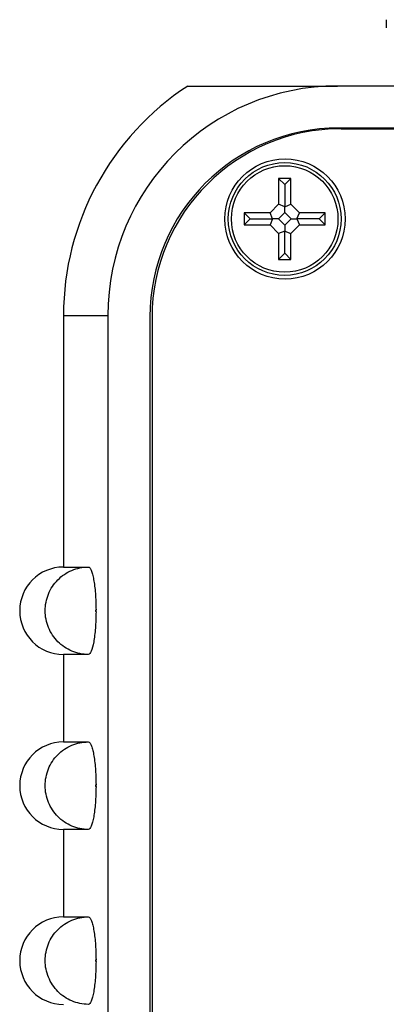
# Model space of a CAD drawing. Header units: inches. Extents: x 6.9 to 25.2, y 3.5 to 16.9.
# Tile 10 of 33: x 10.911 to 11.435, y 11.47 to 12.877. Entities that reach past the tile are written whole.
import ezdxf

# ---------------------------------------------------------------- set-up
doc = ezdxf.new("R2010")
doc.units = ezdxf.units.IN
doc.header["$LTSCALE"] = 2
doc.header["$MEASUREMENT"] = 0

msp = doc.modelspace()

# ---------------------------------------------------------------- linework, layer by layer
at = {"color": 7, "linetype": 'Continuous', "lineweight": 25}
for p, q in [((14.0082, 12.7821), (11.3652, 12.7821)), ((14.0082, 12.7221), (11.3672, 12.7221)), ((11.3702, 12.7211), (14.0192, 12.7211)), ((11.2811, 12.65), (11.2811, 12.6131)), ((11.2985, 12.65), (11.2811, 12.65)), ((11.2898, 12.6413), (11.2811, 12.65)), ((11.2898, 12.6413), (11.2985, 12.65)), ((11.2898, 12.6413), (11.2898, 12.6095)), ((11.2985, 12.6131), (11.2985, 12.65)), ((11.2811, 12.6131), (11.2689, 12.6008)), ((11.2898, 12.6095), (11.2811, 12.6131)), ((11.2898, 12.6095), (11.2985, 12.6131)), ((11.2898, 12.6012), (11.2898, 12.6095)), ((11.3107, 12.6008), (11.2985, 12.6131)), ((11.2689, 12.6008), (11.232, 12.6008)), ((11.232, 12.6008), (11.232, 12.5835)), ((11.2406, 12.5921), (11.232, 12.6008)), ((11.2725, 12.5921), (11.2689, 12.6008)), ((11.2898, 12.6012), (11.2808, 12.5921)), ((11.2988, 12.5921), (11.2898, 12.6012)), ((11.3071, 12.5921), (11.3107, 12.6008)), ((11.3476, 12.6008), (11.3107, 12.6008)), ((11.339, 12.5921), (11.3476, 12.6008)), ((11.3476, 12.5835), (11.3476, 12.6008)), ((11.2406, 12.5921), (11.232, 12.5835)), ((11.232, 12.5835), (11.2689, 12.5835)), ((11.2406, 12.5921), (11.2725, 12.5921)), ((11.2725, 12.5921), (11.2689, 12.5835)), ((11.2689, 12.5835), (11.2811, 12.5712)), ((11.2808, 12.5921), (11.2725, 12.5921)), ((11.2808, 12.5921), (11.2898, 12.5831)), ((11.2898, 12.5831), (11.2988, 12.5921)), ((11.2898, 12.5831), (11.2898, 12.5748)), ((11.2985, 12.5712), (11.3107, 12.5835)), ((11.2988, 12.5921), (11.3071, 12.5921)), ((11.3071, 12.5921), (11.3107, 12.5835)), ((11.339, 12.5921), (11.3071, 12.5921)), ((11.3107, 12.5835), (11.3476, 12.5835)), ((11.339, 12.5921), (11.3476, 12.5835)), ((11.2898, 12.5748), (11.2811, 12.5712)), ((11.2811, 12.5712), (11.2811, 12.5343)), ((11.2898, 12.543), (11.2898, 12.5748)), ((11.2898, 12.5748), (11.2985, 12.5712)), ((11.2985, 12.5343), (11.2985, 12.5712)), ((11.2898, 12.543), (11.2811, 12.5343)), ((11.2898, 12.543), (11.2985, 12.5343)), ((11.2811, 12.5343), (11.2985, 12.5343)), ((10.9737, 12.4541), (10.9737, 12.0946)), ((11.0372, 12.4541), (11.0372, 8.7821)), ((11.0972, 12.4521), (11.0972, 9.0511)), ((11.1002, 12.4511), (11.1002, 9.0531)), ((10.9737, 12.0946), (11.0092, 12.0946)), ((11.0202, 12.0308), (11.0202, 12.0334)), ((10.9737, 11.9696), (10.9737, 11.8446)), ((11.0092, 11.9696), (10.9737, 11.9696)), ((10.9737, 11.8446), (11.0092, 11.8446)), ((11.0202, 11.7808), (11.0202, 11.7834)), ((10.9737, 11.7196), (10.9737, 11.5946)), ((11.0092, 11.7196), (10.9737, 11.7196)), ((10.9737, 11.5946), (11.0092, 11.5946)), ((11.0202, 11.5308), (11.0202, 11.5334))]:
    msp.add_line(p, q, dxfattribs=at)
at = {"color": 8, "linetype": 'Continuous', "lineweight": 25}
msp.add_line((10.9737, 12.4541), (11.0372, 12.4541), dxfattribs=at)
at = {"color": 7, "linetype": 'Continuous', "lineweight": 25}
for centre, radius in [((11.2902, 12.5921), 0.086), ((11.2898, 12.5921), 0.0806), ((11.2898, 12.5921), 0.0761)]:
    msp.add_circle(centre, radius, dxfattribs=at)
for centre, radius, start, end in [((11.3652, 12.4541), 0.3915, 123.0994, 180), ((11.3652, 12.4541), 0.328, 90, 180), ((11.3672, 12.4521), 0.27, 90, 180), ((11.3702, 12.4511), 0.27, 90, 180), ((10.9737, 12.0321), 0.0625, 90, 270), ((10.9737, 11.7821), 0.0625, 90, 270), ((10.9737, 11.5321), 0.0625, 90, 270)]:
    msp.add_arc(centre, radius, start, end, dxfattribs=at)
msp.add_open_spline([(11.4349, 12.8769), (11.4349, 12.8743), (11.4349, 12.8701), (11.4349, 12.8651)], degree=3, dxfattribs=at)
for points, knots in [([(11.1514, 12.7821), (11.1514, 12.7821), (11.1545, 12.7821), (11.167, 12.7821), (11.1763, 12.7821), (11.1968, 12.7821), (11.2047, 12.7821), (11.2235, 12.7821), (11.2343, 12.7821), (11.2538, 12.7821), (11.2608, 12.7821), (11.2764, 12.7821), (11.2849, 12.7821), (11.3041, 12.7821), (11.3146, 12.7821), (11.3326, 12.7821), (11.3388, 12.7821), (11.3518, 12.7821), (11.3586, 12.7821), (11.3652, 12.7821)], [0, 0, 0, 0, 0.25, 0.25, 0.5, 0.5, 0.625, 0.625, 0.75, 0.75, 0.8125, 0.8125, 0.875, 0.875, 0.9375, 0.9375, 0.96875, 0.96875, 1, 1, 1, 1]), ([(11.0092, 11.9696), (11.0011, 11.9696), (10.9931, 11.9713), (10.9819, 11.976), (10.9784, 11.9779), (10.9717, 11.9824), (10.9685, 11.985), (10.96, 11.9937), (10.9554, 12.0007), (10.9492, 12.0157), (10.9476, 12.0239), (10.9476, 12.0363), (10.948, 12.0403), (10.9496, 12.0483), (10.9508, 12.0523), (10.9538, 12.0598), (10.9557, 12.0634), (10.9602, 12.0702), (10.9628, 12.0734), (10.9713, 12.0821), (10.9782, 12.0867), (10.993, 12.093), (11.0011, 12.0946), (11.0092, 12.0946)], [0, 0, 0, 0, 0.125, 0.125, 0.1875, 0.1875, 0.25, 0.25, 0.375, 0.375, 0.5, 0.5, 0.5625, 0.5625, 0.625, 0.625, 0.6875, 0.6875, 0.75, 0.75, 0.875, 0.875, 1, 1, 1, 1]), ([(11.0092, 12.0946), (11.0099, 12.0946), (11.0106, 12.0942), (11.0119, 12.0927), (11.0126, 12.0915), (11.0139, 12.0884), (11.0145, 12.0866), (11.0157, 12.0821), (11.0163, 12.0795), (11.0179, 12.0711), (11.0187, 12.0643), (11.0199, 12.0495), (11.0202, 12.0415), (11.0202, 12.0334)], [0, 0, 0, 0, 0.125, 0.125, 0.25, 0.25, 0.375, 0.375, 0.5, 0.5, 0.75, 0.75, 1, 1, 1, 1]), ([(11.0202, 12.0334), (11.0202, 12.0334), (11.0202, 12.0334), (11.0201, 12.0334), (11.02, 12.0333), (11.0199, 12.0332), (11.0198, 12.0331), (11.0197, 12.0329), (11.0196, 12.0328), (11.0195, 12.0326), (11.0195, 12.0325), (11.0195, 12.0323), (11.0195, 12.0321), (11.0195, 12.032), (11.0195, 12.0319), (11.0195, 12.0318), (11.0195, 12.0317), (11.0196, 12.0315), (11.0197, 12.0314), (11.0198, 12.0312), (11.0199, 12.0311), (11.02, 12.031), (11.0201, 12.0309), (11.0201, 12.0309), (11.0202, 12.0308)], [0, 0, 0, 0, 0.00000152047, 0.00000152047, 0.00000152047, 0.00001449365, 0.00001449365, 0.00001449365, 0.00002746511, 0.00002746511, 0.00002746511, 0.00004043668, 0.00004043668, 0.00004043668, 0.00004848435, 0.00004848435, 0.00004848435, 0.00006146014, 0.00006146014, 0.00006146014, 0.00007443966, 0.00007443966, 0.00007443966, 0.00008079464, 0.00008079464, 0.00008079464, 0.00008079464]), ([(11.0202, 12.0308), (11.0202, 12.0268), (11.0201, 12.0228), (11.0198, 12.015), (11.0196, 12.0111), (11.019, 12.0037), (11.0187, 12.0002), (11.0178, 11.9936), (11.0174, 11.9904), (11.0158, 11.9819), (11.0146, 11.9774), (11.012, 11.9713), (11.0106, 11.9696), (11.0092, 11.9696)], [0, 0, 0, 0, 0.125, 0.125, 0.25, 0.25, 0.375, 0.375, 0.5, 0.5, 0.75, 0.75, 1, 1, 1, 1]), ([(11.0092, 11.7196), (11.0011, 11.7196), (10.9931, 11.7213), (10.9819, 11.726), (10.9784, 11.7279), (10.9717, 11.7324), (10.9685, 11.735), (10.96, 11.7437), (10.9554, 11.7507), (10.9492, 11.7657), (10.9476, 11.7739), (10.9476, 11.7863), (10.948, 11.7903), (10.9496, 11.7983), (10.9508, 11.8023), (10.9538, 11.8098), (10.9557, 11.8134), (10.9602, 11.8202), (10.9628, 11.8234), (10.9713, 11.8321), (10.9782, 11.8367), (10.993, 11.843), (11.0011, 11.8446), (11.0092, 11.8446)], [0, 0, 0, 0, 0.125, 0.125, 0.1875, 0.1875, 0.25, 0.25, 0.375, 0.375, 0.5, 0.5, 0.5625, 0.5625, 0.625, 0.625, 0.6875, 0.6875, 0.75, 0.75, 0.875, 0.875, 1, 1, 1, 1]), ([(11.0092, 11.8446), (11.0099, 11.8446), (11.0106, 11.8442), (11.0119, 11.8427), (11.0126, 11.8415), (11.0139, 11.8384), (11.0145, 11.8366), (11.0157, 11.8321), (11.0163, 11.8295), (11.0179, 11.8211), (11.0187, 11.8143), (11.0199, 11.7995), (11.0202, 11.7915), (11.0202, 11.7834)], [0, 0, 0, 0, 0.125, 0.125, 0.25, 0.25, 0.375, 0.375, 0.5, 0.5, 0.75, 0.75, 1, 1, 1, 1]), ([(11.0202, 11.7808), (11.0202, 11.7768), (11.0201, 11.7728), (11.0198, 11.765), (11.0196, 11.7611), (11.019, 11.7537), (11.0187, 11.7502), (11.0178, 11.7436), (11.0174, 11.7404), (11.0158, 11.7319), (11.0146, 11.7274), (11.012, 11.7213), (11.0106, 11.7196), (11.0092, 11.7196)], [0, 0, 0, 0, 0.125, 0.125, 0.25, 0.25, 0.375, 0.375, 0.5, 0.5, 0.75, 0.75, 1, 1, 1, 1]), ([(11.0202, 11.7834), (11.0202, 11.7834), (11.0202, 11.7834), (11.0201, 11.7834), (11.02, 11.7833), (11.0199, 11.7832), (11.0198, 11.7831), (11.0197, 11.7829), (11.0196, 11.7828), (11.0195, 11.7826), (11.0195, 11.7825), (11.0195, 11.7823), (11.0195, 11.7821), (11.0195, 11.782), (11.0195, 11.7819), (11.0195, 11.7818), (11.0195, 11.7817), (11.0196, 11.7815), (11.0197, 11.7814), (11.0198, 11.7812), (11.0199, 11.7811), (11.02, 11.781), (11.0201, 11.7809), (11.0201, 11.7809), (11.0202, 11.7808)], [0, 0, 0, 0, 0.00000152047, 0.00000152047, 0.00000152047, 0.00001449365, 0.00001449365, 0.00001449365, 0.00002746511, 0.00002746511, 0.00002746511, 0.00004043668, 0.00004043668, 0.00004043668, 0.00004848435, 0.00004848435, 0.00004848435, 0.00006146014, 0.00006146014, 0.00006146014, 0.00007443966, 0.00007443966, 0.00007443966, 0.00008079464, 0.00008079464, 0.00008079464, 0.00008079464]), ([(11.0092, 11.4696), (11.0011, 11.4696), (10.9931, 11.4713), (10.9819, 11.476), (10.9784, 11.4779), (10.9717, 11.4824), (10.9685, 11.485), (10.96, 11.4937), (10.9554, 11.5007), (10.9492, 11.5157), (10.9476, 11.5239), (10.9476, 11.5363), (10.948, 11.5403), (10.9496, 11.5483), (10.9508, 11.5523), (10.9538, 11.5598), (10.9557, 11.5634), (10.9602, 11.5702), (10.9628, 11.5734), (10.9713, 11.5821), (10.9782, 11.5867), (10.993, 11.593), (11.0011, 11.5946), (11.0092, 11.5946)], [0, 0, 0, 0, 0.125, 0.125, 0.1875, 0.1875, 0.25, 0.25, 0.375, 0.375, 0.5, 0.5, 0.5625, 0.5625, 0.625, 0.625, 0.6875, 0.6875, 0.75, 0.75, 0.875, 0.875, 1, 1, 1, 1]), ([(11.0092, 11.5946), (11.0099, 11.5946), (11.0106, 11.5942), (11.0119, 11.5927), (11.0126, 11.5915), (11.0139, 11.5884), (11.0145, 11.5866), (11.0157, 11.5821), (11.0163, 11.5795), (11.0179, 11.5711), (11.0187, 11.5643), (11.0199, 11.5495), (11.0202, 11.5415), (11.0202, 11.5334)], [0, 0, 0, 0, 0.125, 0.125, 0.25, 0.25, 0.375, 0.375, 0.5, 0.5, 0.75, 0.75, 1, 1, 1, 1]), ([(11.0202, 11.5308), (11.0202, 11.5268), (11.0201, 11.5228), (11.0198, 11.515), (11.0196, 11.5111), (11.019, 11.5037), (11.0187, 11.5002), (11.0178, 11.4936), (11.0174, 11.4904), (11.0158, 11.4819), (11.0146, 11.4774), (11.012, 11.4713), (11.0106, 11.4696), (11.0092, 11.4696)], [0, 0, 0, 0, 0.125, 0.125, 0.25, 0.25, 0.375, 0.375, 0.5, 0.5, 0.75, 0.75, 1, 1, 1, 1]), ([(11.0202, 11.5334), (11.0202, 11.5334), (11.0202, 11.5334), (11.0201, 11.5334), (11.02, 11.5333), (11.0199, 11.5332), (11.0198, 11.5331), (11.0197, 11.5329), (11.0196, 11.5328), (11.0195, 11.5326), (11.0195, 11.5325), (11.0195, 11.5323), (11.0195, 11.5321), (11.0195, 11.532), (11.0195, 11.5319), (11.0195, 11.5318), (11.0195, 11.5317), (11.0196, 11.5315), (11.0197, 11.5314), (11.0198, 11.5312), (11.0199, 11.5311), (11.02, 11.531), (11.0201, 11.5309), (11.0201, 11.5309), (11.0202, 11.5308)], [0, 0, 0, 0, 0.00000152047, 0.00000152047, 0.00000152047, 0.00001449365, 0.00001449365, 0.00001449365, 0.00002746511, 0.00002746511, 0.00002746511, 0.00004043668, 0.00004043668, 0.00004043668, 0.00004848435, 0.00004848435, 0.00004848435, 0.00006146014, 0.00006146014, 0.00006146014, 0.00007443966, 0.00007443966, 0.00007443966, 0.00008079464, 0.00008079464, 0.00008079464, 0.00008079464])]:
    msp.add_open_spline(points, degree=3, knots=knots, dxfattribs=at)

doc.saveas('drawing.dxf')
